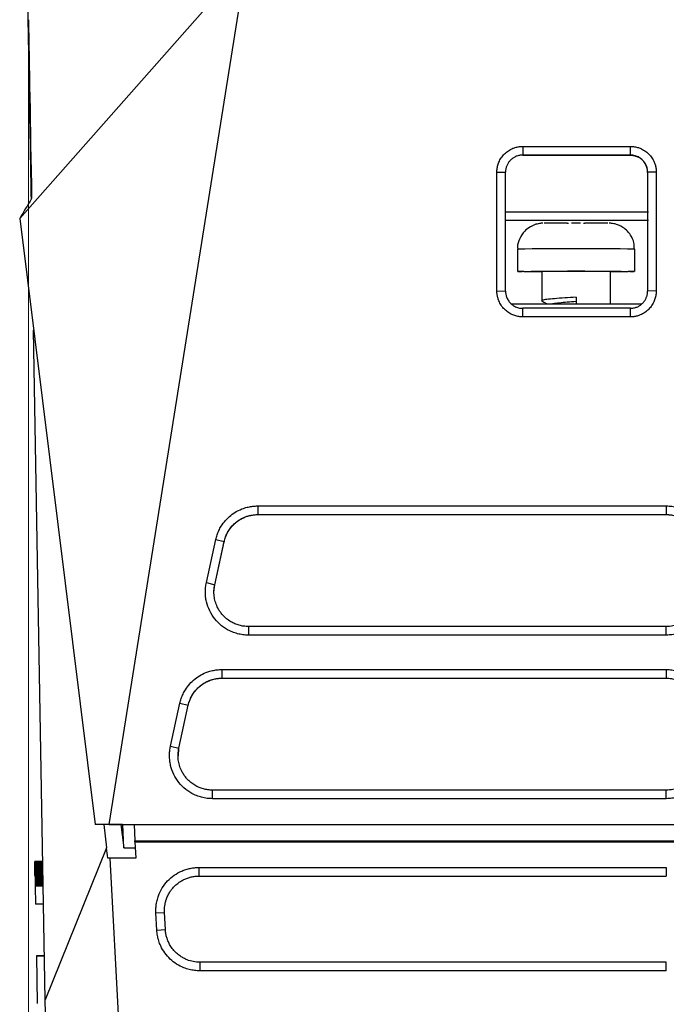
# Model space of a CAD drawing. Header units: millimetres. Extents: x -508 to 796, y -404 to 760.
# Tile 18 of 116: x 164 to 202, y -257 to -199. Entities that reach past the tile are written whole.
import ezdxf

# ---------------------------------------------------------------- set-up
doc = ezdxf.new("R2010")
doc.units = ezdxf.units.MM
doc.styles.add('SLDTEXTSTYLE0', font='TXT', dxfattribs={"width": 0.75})
doc.dimstyles.new('SLDDIMSTYLE0', dxfattribs={"dimtxt": 3.5, "dimasz": 3.302, "dimexe": 0, "dimexo": 0.0625, "dimgap": 0.875, "dimtad": 1, "dimrnd": 1e-09, "dimzin": 12, "dimdsep": 46, "dimtxsty": 'SLDTEXTSTYLE0', "dimsah": 1, "dimcen": 0.09, "dimadec": 0, "dimazin": 3, "dimtfac": 1, "dimtofl": 0, "dimtmove": 0, "dimatfit": 3, "dimfxl": 1, "dimfrac": 2, "dimtolj": 1, "dimtzin": 12, "dimarcsym": 0})

# ---------------------------------------------------------------- blocks, each defined once
blk = doc.blocks.new('_D_2')
at = {"color": 8, "linetype": 'Continuous', "lineweight": 0}
for p, q in [((164.791, -200.444), (164.791, -376.835)), ((295.857, -200.444), (295.857, -376.835)), ((164.791, -375.835), (295.857, -375.835))]:
    blk.add_line(p, q, dxfattribs=at)
at = {"color": 8, "linetype": 'Continuous', "lineweight": 18}
for points in [[(164.791, -375.835), (168.093, -376.343), (168.093, -375.327)], [(295.857, -375.835), (292.555, -375.327), (292.555, -376.343)]]:
    blk.add_solid(points, dxfattribs=at)
at = {"color": 8, "linetype": 'Continuous', "lineweight": 18, "insert": (228.883, -371.324), "char_height": 3.5, "attachment_point": 1, "style": 'SLDTEXTSTYLE0'}
blk.add_mtext('131.07', dxfattribs=at)

msp = doc.modelspace()

# ---------------------------------------------------------------- linework, layer by layer
at = {"color": 7, "linetype": 'Continuous', "lineweight": 25}
for p, q in [((164.284, -210.979), (177.44, -196.092)), ((169.481, -246.172), (177.44, -196.092)), ((193.489, -206.8), (199.739, -206.8)), ((193.489, -206.8), (193.489, -207.302)), ((199.739, -207.302), (199.739, -206.8)), ((193.489, -207.302), (199.739, -207.302)), ((193.489, -207.302), (193.489, -207.312)), ((199.739, -207.312), (193.489, -207.312)), ((199.739, -207.312), (199.739, -207.302)), ((191.989, -215.19), (191.989, -208.291)), ((191.989, -208.291), (192.489, -208.301)), ((192.489, -215.201), (192.489, -208.301)), ((201.239, -208.291), (200.739, -208.301)), ((201.239, -208.291), (201.239, -215.19)), ((192.489, -210.596), (200.788, -210.596)), ((164.284, -210.979), (168.67, -246.176)), ((192.489, -211.093), (200.788, -211.093)), ((196.588, -211.255), (196.327, -211.255)), ((196.849, -211.255), (196.588, -211.255)), ((193.188, -212.761), (193.188, -214.061)), ((199.988, -214.061), (199.988, -212.761)), ((193.557, -214.066), (194.588, -214.066)), ((194.588, -214.061), (194.588, -215.761)), ((198.588, -215.955), (198.588, -214.061)), ((198.588, -214.066), (199.618, -214.066)), ((191.989, -215.19), (192.489, -215.201)), ((201.239, -215.19), (200.739, -215.201)), ((200.39, -215.955), (192.839, -215.955)), ((196.588, -215.555), (196.588, -215.955)), ((199.739, -216.201), (193.489, -216.201)), ((193.489, -216.699), (193.489, -216.201)), ((199.739, -216.699), (199.739, -216.201)), ((199.739, -216.699), (193.489, -216.699)), ((165.771, -256.346), (165.093, -217.472)), ((178.108, -227.674), (201.824, -227.674)), ((178.108, -227.674), (178.108, -228.176)), ((201.824, -227.674), (201.824, -228.176)), ((178.108, -228.176), (201.824, -228.176)), ((178.108, -228.176), (178.108, -228.177)), ((178.108, -228.177), (201.824, -228.177)), ((201.824, -228.176), (201.824, -228.177)), ((175.12, -232.129), (175.668, -229.63)), ((175.607, -232.246), (176.154, -229.748)), ((175.607, -232.248), (176.154, -229.749)), ((175.668, -229.63), (176.154, -229.748)), ((176.154, -229.748), (176.154, -229.749)), ((175.12, -232.129), (175.607, -232.246)), ((175.563, -232.676), (175.607, -232.248)), ((175.607, -232.246), (175.607, -232.248)), ((201.824, -234.674), (177.561, -234.674)), ((177.561, -234.674), (177.561, -235.173)), ((201.824, -235.173), (201.824, -234.674)), ((201.824, -235.173), (177.561, -235.173)), ((176.027, -237.172), (201.824, -237.172)), ((176.027, -237.172), (176.027, -237.674)), ((201.824, -237.172), (201.824, -237.674)), ((176.027, -237.674), (201.824, -237.674)), ((176.027, -237.674), (176.027, -237.675)), ((176.027, -237.675), (201.824, -237.675)), ((201.824, -237.674), (201.824, -237.675)), ((173.039, -241.627), (173.587, -239.128)), ((173.526, -241.744), (174.073, -239.245)), ((173.526, -241.746), (174.073, -239.247)), ((173.587, -239.128), (174.073, -239.245)), ((174.073, -239.245), (174.073, -239.247)), ((173.039, -241.627), (173.526, -241.744)), ((173.504, -242.175), (173.526, -241.746)), ((173.526, -241.744), (173.526, -241.746)), ((201.824, -244.172), (175.48, -244.172)), ((175.48, -244.67), (175.48, -244.172)), ((201.824, -244.67), (201.824, -244.172)), ((201.824, -244.67), (175.48, -244.67)), ((169.481, -246.172), (168.67, -246.176)), ((170.255, -246.176), (168.67, -246.176)), ((169.16, -246.176), (169.329, -247.533)), ((169.481, -246.172), (291.167, -246.172)), ((170.16, -246.176), (170.329, -247.533)), ((170.255, -246.176), (170.265, -246.176)), ((170.265, -246.176), (170.921, -246.176)), ((170.329, -247.533), (170.265, -246.176)), ((170.921, -246.174), (289.727, -246.174)), ((170.921, -246.174), (170.971, -247.12)), ((170.974, -247.179), (170.971, -247.12)), ((170.971, -247.124), (289.677, -247.125)), ((170.974, -247.179), (289.674, -247.179)), ((170.974, -247.179), (171.023, -248.12)), ((169.329, -247.533), (165.771, -256.346)), ((170.329, -247.533), (170.993, -247.533)), ((165.632, -248.327), (165.157, -248.327)), ((165.157, -248.328), (165.157, -248.327)), ((165.632, -248.328), (165.157, -248.328)), ((165.157, -248.33), (165.157, -248.328)), ((165.632, -248.33), (165.157, -248.33)), ((165.157, -248.333), (165.157, -248.33)), ((165.632, -248.333), (165.157, -248.333)), ((165.158, -248.337), (165.157, -248.333)), ((165.632, -248.337), (165.158, -248.337)), ((165.158, -248.343), (165.158, -248.337)), ((165.632, -248.343), (165.158, -248.343)), ((165.158, -248.35), (165.158, -248.343)), ((165.632, -248.35), (165.158, -248.35)), ((165.158, -248.358), (165.158, -248.35)), ((165.632, -248.358), (165.158, -248.358)), ((165.158, -248.367), (165.158, -248.358)), ((165.632, -248.367), (165.158, -248.367)), ((165.158, -248.378), (165.158, -248.367)), ((165.632, -248.378), (165.158, -248.378)), ((165.158, -248.389), (165.158, -248.378)), ((165.633, -248.389), (165.158, -248.389)), ((165.159, -248.402), (165.158, -248.389)), ((165.633, -248.402), (165.159, -248.402)), ((165.159, -248.417), (165.159, -248.402)), ((165.633, -248.417), (165.159, -248.417)), ((165.159, -248.432), (165.159, -248.417)), ((165.633, -248.432), (165.159, -248.432)), ((165.159, -248.449), (165.159, -248.432)), ((165.634, -248.449), (165.159, -248.449)), ((165.16, -248.467), (165.159, -248.449)), ((165.634, -248.467), (165.16, -248.467)), ((165.16, -248.486), (165.16, -248.467)), ((165.634, -248.486), (165.16, -248.486)), ((165.161, -248.509), (165.16, -248.486)), ((165.635, -248.509), (165.161, -248.509)), ((165.161, -248.534), (165.161, -248.509)), ((165.635, -248.534), (165.161, -248.534)), ((165.161, -248.56), (165.161, -248.534)), ((165.636, -248.56), (165.161, -248.56)), ((165.162, -248.589), (165.161, -248.56)), ((165.636, -248.589), (165.162, -248.589)), ((165.162, -248.619), (165.162, -248.589)), ((165.637, -248.619), (165.162, -248.619)), ((165.163, -248.651), (165.162, -248.619)), ((165.637, -248.651), (165.163, -248.651)), ((165.164, -248.684), (165.163, -248.651)), ((169.521, -248.12), (174.378, -340.787)), ((171.023, -248.12), (169.521, -248.12)), ((165.638, -248.684), (165.164, -248.684)), ((165.164, -248.72), (165.164, -248.684)), ((165.638, -248.72), (165.164, -248.72)), ((165.165, -248.757), (165.164, -248.72)), ((165.639, -248.757), (165.165, -248.757)), ((165.166, -248.796), (165.165, -248.757)), ((165.64, -248.796), (165.166, -248.796)), ((165.166, -248.837), (165.166, -248.796)), ((165.64, -248.837), (165.166, -248.837)), ((165.167, -248.88), (165.166, -248.837)), ((165.641, -248.88), (165.167, -248.88)), ((165.168, -248.924), (165.167, -248.88)), ((165.642, -248.924), (165.168, -248.924)), ((165.169, -248.97), (165.168, -248.924)), ((165.643, -248.97), (165.169, -248.97)), ((165.169, -249.018), (165.169, -248.97)), ((165.644, -249.018), (165.169, -249.018)), ((165.17, -249.068), (165.169, -249.018)), ((165.644, -249.068), (165.17, -249.068)), ((165.171, -249.102), (165.17, -249.068)), ((165.645, -249.102), (165.171, -249.102)), ((165.171, -249.135), (165.171, -249.102)), ((165.171, -249.135), (165.646, -249.135)), ((165.171, -249.135), (165.172, -249.168)), ((165.646, -249.168), (165.172, -249.168)), ((165.172, -249.168), (165.173, -249.199)), ((165.647, -249.199), (165.173, -249.199)), ((165.173, -249.199), (165.173, -249.229)), ((165.647, -249.229), (165.173, -249.229)), ((165.173, -249.229), (165.174, -249.259)), ((174.688, -248.666), (201.824, -248.666)), ((174.688, -248.666), (174.688, -249.166)), ((174.688, -249.166), (201.824, -249.166)), ((201.824, -248.666), (201.824, -249.166)), ((165.648, -249.259), (165.174, -249.259)), ((165.174, -249.259), (165.174, -249.288)), ((165.648, -249.288), (165.174, -249.288)), ((165.174, -249.288), (165.175, -249.316)), ((165.649, -249.316), (165.175, -249.316)), ((165.175, -249.316), (165.175, -249.343)), ((165.649, -249.343), (165.175, -249.343)), ((165.175, -249.343), (165.176, -249.369)), ((165.65, -249.369), (165.176, -249.369)), ((165.176, -249.369), (165.176, -249.395)), ((165.65, -249.395), (165.176, -249.395)), ((165.176, -249.395), (165.176, -249.42)), ((165.651, -249.42), (165.176, -249.42)), ((165.176, -249.42), (165.177, -249.443)), ((165.651, -249.443), (165.177, -249.443)), ((165.177, -249.443), (165.177, -249.466)), ((165.651, -249.466), (165.177, -249.466)), ((165.177, -249.466), (165.178, -249.488)), ((165.652, -249.488), (165.178, -249.488)), ((165.178, -249.488), (165.178, -249.509)), ((165.652, -249.509), (165.178, -249.509)), ((165.178, -249.509), (165.178, -249.532)), ((165.653, -249.532), (165.178, -249.532)), ((165.178, -249.532), (165.179, -249.554)), ((165.653, -249.554), (165.179, -249.554)), ((165.179, -249.554), (165.179, -249.575)), ((165.653, -249.575), (165.179, -249.575)), ((165.179, -249.575), (165.179, -249.595)), ((165.654, -249.595), (165.179, -249.595)), ((165.179, -249.595), (165.18, -249.614)), ((165.654, -249.614), (165.18, -249.614)), ((165.18, -249.614), (165.18, -249.632)), ((165.654, -249.632), (165.18, -249.632)), ((165.18, -249.632), (165.18, -249.648)), ((165.655, -249.648), (165.18, -249.648)), ((165.18, -249.648), (165.181, -249.664)), ((165.655, -249.664), (165.181, -249.664)), ((165.181, -249.664), (165.181, -249.679)), ((165.655, -249.679), (165.181, -249.679)), ((165.181, -249.679), (165.181, -249.693)), ((165.655, -249.693), (165.181, -249.693)), ((165.181, -249.693), (165.181, -249.706)), ((165.656, -249.706), (165.181, -249.706)), ((165.181, -249.706), (165.182, -249.718)), ((165.656, -249.718), (165.182, -249.718)), ((165.182, -249.718), (165.182, -249.729)), ((165.656, -249.729), (165.182, -249.729)), ((165.182, -249.729), (165.182, -249.739)), ((165.656, -249.739), (165.182, -249.739)), ((165.182, -249.739), (165.182, -249.748)), ((165.656, -249.748), (165.182, -249.748)), ((165.182, -249.748), (165.182, -249.756)), ((165.656, -249.756), (165.182, -249.756)), ((165.182, -249.756), (165.2, -250.79)), ((165.675, -250.79), (165.2, -250.79)), ((172.192, -251.305), (172.691, -251.27)), ((172.244, -252.304), (172.192, -251.305)), ((172.743, -252.269), (172.691, -251.27)), ((172.244, -252.304), (172.743, -252.269)), ((165.253, -253.789), (165.727, -253.789)), ((165.253, -253.789), (165.301, -256.553)), ((165.727, -253.789), (165.253, -253.789)), ((174.74, -254.165), (174.74, -254.665)), ((201.824, -254.165), (174.74, -254.165)), ((201.824, -254.665), (201.824, -254.165)), ((201.824, -254.665), (174.74, -254.665)), ((167.245, -340.787), (165.771, -256.346))]:
    msp.add_line(p, q, dxfattribs=at)
at = {"color": 7, "linetype": 'Continuous', "lineweight": 25, "flags": 128}
msp.add_lwpolyline([(193.557, -214.066), (193.242, -214.063), (193.209, -214.06), (193.462, -214.057), (193.978, -214.054), (194.715, -214.052), (195.61, -214.051), (196.588, -214.05), (197.565, -214.051), (198.46, -214.052), (199.197, -214.054), (199.714, -214.057), (199.966, -214.06), (199.933, -214.063), (199.618, -214.066)], dxfattribs=at)
at = {"color": 7, "linetype": 'Continuous', "lineweight": 25}
for centre, radius, start, end in [((196.002, -392.05), 180.794, 89.97751, 90.3939), ((197.174, -392.05), 180.794, 89.6061, 90.02249), ((196.588, -435.949), 221.896, 89.48357, 90.51643)]:
    msp.add_arc(centre, radius, start, end, dxfattribs=at)
at = {"color": 250, "linetype": 'Continuous', "lineweight": 25}
msp.add_arc((196.588, -622.738), 409.991, 89.52485, 90.47515, dxfattribs=at)
at = {"color": 7, "linetype": 'Continuous', "lineweight": 25}
msp.add_ellipse((199.739, -208.31), major_axis=(1, 0), ratio=0.999936, start_param=0, end_param=1.104122, dxfattribs=at)
for points, knots in [([(164.789, -200.036), (164.775, -199.253), (164.748, -197.686), (164.724, -196.311), (164.712, -195.616), (164.713, -195.679), (164.713, -195.699)], [0, 0, 0, 0, 0.2889654, 0.5779269, 0.8661025, 1, 1, 1, 1]), ([(164.809, -201.18), (164.807, -201.08), (164.804, -200.88), (164.799, -200.591), (164.794, -200.308), (164.791, -200.127), (164.789, -200.036)], [0, 0, 0, 0, 0.250003, 0.5, 0.749997, 1, 1, 1, 1]), ([(164.96, -209.859), (164.948, -209.127), (164.91, -206.968), (164.859, -204.019), (164.825, -202.125), (164.809, -201.18)], [0, 0, 0, 0, 0.204388, 0.603099, 1, 1, 1, 1]), ([(191.989, -208.291), (191.99, -208.251), (191.992, -208.173), (192.006, -208.057), (192.029, -207.942), (192.061, -207.829), (192.123, -207.664), (192.235, -207.456), (192.423, -207.229), (192.651, -207.042), (192.884, -206.919), (193.1, -206.846), (193.293, -206.807), (193.424, -206.802), (193.489, -206.8)], [0, 0, 0, 0, 0.050252, 0.100071, 0.149774, 0.199679, 0.250101, 0.374783, 0.499871, 0.624605, 0.749647, 0.833175, 0.916147, 1, 1, 1, 1]), ([(199.739, -206.8), (199.779, -206.801), (199.857, -206.803), (199.974, -206.817), (200.088, -206.839), (200.201, -206.871), (200.367, -206.931), (200.576, -207.041), (200.804, -207.228), (200.993, -207.455), (201.118, -207.686), (201.192, -207.902), (201.232, -208.095), (201.237, -208.225), (201.239, -208.291)], [0, 0, 0, 0, 0.050325, 0.100192, 0.149906, 0.199775, 0.250104, 0.374913, 0.499881, 0.62468, 0.749651, 0.833324, 0.916279, 1, 1, 1, 1]), ([(193.489, -207.302), (193.456, -207.302), (193.39, -207.304), (193.293, -207.32), (193.199, -207.343), (193.109, -207.375), (193.024, -207.415), (192.944, -207.461), (192.87, -207.514), (192.802, -207.573), (192.741, -207.636), (192.686, -207.703), (192.638, -207.774), (192.597, -207.847), (192.563, -207.921), (192.535, -207.997), (192.514, -208.074), (192.5, -208.15), (192.491, -208.226), (192.49, -208.277), (192.489, -208.301)], [0, 0, 0, 0, 0.063416, 0.125907, 0.187473, 0.248114, 0.30783, 0.366621, 0.424487, 0.481428, 0.537445, 0.592537, 0.646704, 0.699948, 0.752266, 0.803661, 0.854131, 0.903678, 0.952301, 1, 1, 1, 1]), ([(200.739, -208.301), (200.738, -208.267), (200.736, -208.197), (200.719, -208.092), (200.69, -207.986), (200.649, -207.881), (200.595, -207.78), (200.528, -207.682), (200.447, -207.592), (200.354, -207.51), (200.25, -207.438), (200.134, -207.38), (200.009, -207.336), (199.876, -207.307), (199.785, -207.303), (199.739, -207.302)], [0, 0, 0, 0, 0.065991, 0.133804, 0.203438, 0.274893, 0.348171, 0.42327, 0.500192, 0.578936, 0.659503, 0.741893, 0.826106, 0.912141, 1, 1, 1, 1]), ([(199.739, -207.312), (199.746, -207.312), (199.764, -207.312), (199.794, -207.313), (199.834, -207.316), (199.88, -207.321), (199.927, -207.329), (199.975, -207.339), (200.021, -207.351), (200.07, -207.367), (200.115, -207.383), (200.155, -207.401), (200.178, -207.412), (200.189, -207.417)], [0, 0, 0, 0, 0.034364, 0.086073, 0.155884, 0.244087, 0.340197, 0.422842, 0.535009, 0.65419, 0.780812, 0.889935, 1, 1, 1, 1]), ([(194.665, -211.261), (194.655, -211.261), (194.641, -211.261), (194.584, -211.264), (194.459, -211.275), (194.226, -211.322), (193.905, -211.462), (193.561, -211.732), (193.297, -212.146), (193.164, -212.528), (193.198, -212.737), (193.203, -212.768)], [0, 0, 0, 0, 0.054514, 0.076528, 0.106631, 0.217902, 0.361607, 0.533784, 0.742003, 0.960875, 1, 1, 1, 1]), ([(199.966, -212.759), (199.966, -212.637), (199.966, -212.354), (199.785, -211.971), (199.529, -211.661), (199.259, -211.463), (199.008, -211.347), (198.803, -211.291), (198.659, -211.27), (198.583, -211.264), (198.55, -211.262), (198.526, -211.261), (198.514, -211.261), (198.507, -211.261)], [0, 0, 0, 0, 0.148059, 0.343581, 0.503458, 0.63866, 0.750962, 0.839477, 0.901146, 0.92695, 0.945128, 0.967538, 1, 1, 1, 1]), ([(193.489, -216.699), (193.45, -216.698), (193.371, -216.697), (193.254, -216.682), (193.138, -216.659), (193.025, -216.627), (192.859, -216.565), (192.649, -216.452), (192.421, -216.263), (192.233, -216.033), (192.109, -215.799), (192.036, -215.582), (191.996, -215.388), (191.992, -215.256), (191.989, -215.19)], [0, 0, 0, 0, 0.050252, 0.10007, 0.149773, 0.199677, 0.250099, 0.374786, 0.499865, 0.624596, 0.74964, 0.833189, 0.916165, 1, 1, 1, 1]), ([(192.489, -215.201), (192.49, -215.233), (192.492, -215.299), (192.507, -215.397), (192.532, -215.496), (192.567, -215.593), (192.614, -215.689), (192.672, -215.781), (192.741, -215.868), (192.822, -215.948), (192.912, -216.021), (193.013, -216.083), (193.122, -216.134), (193.239, -216.172), (193.362, -216.196), (193.447, -216.199), (193.489, -216.201)], [0, 0, 0, 0, 0.06168, 0.12486, 0.189538, 0.255716, 0.323393, 0.39257, 0.463248, 0.535425, 0.609103, 0.684281, 0.760959, 0.839139, 0.918819, 1, 1, 1, 1]), ([(201.239, -215.19), (201.238, -215.23), (201.237, -215.309), (201.222, -215.426), (201.2, -215.542), (201.168, -215.655), (201.107, -215.822), (200.996, -216.032), (200.809, -216.262), (200.581, -216.452), (200.348, -216.577), (200.13, -216.652), (199.936, -216.692), (199.805, -216.697), (199.739, -216.699)], [0, 0, 0, 0, 0.050321, 0.100185, 0.149899, 0.19977, 0.250102, 0.374912, 0.499875, 0.624692, 0.749644, 0.833292, 0.916248, 1, 1, 1, 1]), ([(199.739, -216.201), (199.772, -216.2), (199.838, -216.198), (199.935, -216.183), (200.029, -216.16), (200.119, -216.128), (200.204, -216.088), (200.283, -216.042), (200.357, -215.989), (200.425, -215.93), (200.487, -215.867), (200.541, -215.8), (200.589, -215.73), (200.631, -215.657), (200.665, -215.582), (200.693, -215.506), (200.714, -215.429), (200.729, -215.353), (200.738, -215.277), (200.739, -215.226), (200.739, -215.201)], [0, 0, 0, 0, 0.063274, 0.12564, 0.187097, 0.247646, 0.307286, 0.366019, 0.423843, 0.480759, 0.536768, 0.591868, 0.646061, 0.699345, 0.751723, 0.803193, 0.853755, 0.90341, 0.952159, 1, 1, 1, 1]), ([(196.588, -215.555), (196.363, -215.569), (195.912, -215.597), (195.316, -215.643), (194.854, -215.685), (194.618, -215.733), (194.542, -215.761), (194.601, -215.775), (194.602, -215.776)], [0, 0, 0, 0, 0.20022, 0.402323, 0.600866, 0.803627, 0.996047, 1, 1, 1, 1]), ([(194.6, -215.776), (194.673, -215.818), (194.775, -215.878), (194.878, -215.937), (194.908, -215.955)], [0, 0, 0, 0, 0.709328, 1, 1, 1, 1]), ([(196.588, -215.806), (196.411, -215.82), (196.057, -215.849), (195.597, -215.894), (195.289, -215.928), (195.206, -215.949), (195.182, -215.955)], [0, 0, 0, 0, 0.294737, 0.592261, 0.884517, 1, 1, 1, 1]), ([(175.668, -229.63), (175.679, -229.584), (175.7, -229.493), (175.742, -229.358), (175.791, -229.227), (175.848, -229.098), (175.912, -228.973), (176.03, -228.77), (176.228, -228.505), (176.535, -228.214), (176.887, -227.977), (177.232, -227.823), (177.548, -227.732), (177.826, -227.683), (178.014, -227.677), (178.108, -227.674)], [0, 0, 0, 0, 0.041877, 0.0835, 0.125005, 0.166528, 0.208205, 0.250169, 0.374995, 0.500041, 0.624855, 0.749927, 0.833381, 0.916384, 1, 1, 1, 1]), ([(201.824, -227.674), (201.879, -227.675), (201.988, -227.677), (202.151, -227.693), (202.311, -227.72), (202.47, -227.756), (202.626, -227.804), (202.881, -227.899), (203.221, -228.078), (203.601, -228.391), (203.916, -228.77), (204.122, -229.156), (204.245, -229.517), (204.312, -229.838), (204.32, -230.056), (204.324, -230.165)], [0, 0, 0, 0, 0.041996, 0.083636, 0.125096, 0.166557, 0.208198, 0.250195, 0.37507, 0.500044, 0.624914, 0.749881, 0.83351, 0.916394, 1, 1, 1, 1]), ([(176.154, -229.748), (176.177, -229.646), (176.236, -229.448), (176.37, -229.169), (176.53, -228.937), (176.7, -228.75), (176.884, -228.587), (177.062, -228.466), (177.272, -228.355), (177.492, -228.266), (177.786, -228.193), (177.995, -228.176), (178.108, -228.176)], [2, 2, 2, 2, 2.551207, 3.09408, 3.634766, 4.042059, 4.429978, 4.93318, 5.184004, 5.684079, 6.186135, 6.785343, 6.785343, 6.785343, 6.785343]), ([(176.154, -229.749), (176.166, -229.702), (176.188, -229.609), (176.234, -229.473), (176.289, -229.343), (176.351, -229.218), (176.421, -229.101), (176.497, -228.989), (176.579, -228.885), (176.667, -228.788), (176.759, -228.699), (176.855, -228.617), (176.954, -228.542), (177.056, -228.475), (177.16, -228.415), (177.266, -228.362), (177.372, -228.316), (177.479, -228.277), (177.586, -228.245), (177.693, -228.22), (177.799, -228.2), (177.903, -228.187), (178.006, -228.179), (178.074, -228.178), (178.108, -228.177)], [0, 0, 0, 0, 0.053593, 0.106412, 0.158455, 0.209723, 0.260215, 0.309933, 0.358875, 0.407042, 0.454434, 0.501051, 0.546893, 0.59196, 0.636251, 0.679768, 0.722509, 0.764476, 0.805667, 0.846084, 0.885725, 0.924592, 0.962683, 1, 1, 1, 1]), ([(201.824, -228.176), (201.874, -228.176), (202.021, -228.181), (202.215, -228.21), (202.449, -228.272), (202.674, -228.358), (202.886, -228.476), (203.088, -228.62), (203.277, -228.79), (203.453, -229.005), (203.586, -229.22), (203.704, -229.471), (203.799, -229.79), (203.824, -230.046), (203.824, -230.176)], [2, 2, 2, 2, 2.262221, 2.777919, 3.032739, 3.539382, 4.046379, 4.313409, 4.848748, 5.38378, 5.783311, 6.181319, 6.852446, 7.53746, 7.53746, 7.53746, 7.53746]), ([(201.824, -228.177), (201.873, -228.178), (201.972, -228.18), (202.124, -228.198), (202.281, -228.228), (202.441, -228.272), (202.603, -228.333), (202.766, -228.41), (202.926, -228.505), (203.082, -228.619), (203.232, -228.752), (203.371, -228.904), (203.498, -229.076), (203.609, -229.266), (203.701, -229.473), (203.77, -229.696), (203.815, -229.933), (203.821, -230.095), (203.824, -230.177)], [0, 0, 0, 0, 0.046496, 0.095126, 0.1458902, 0.1987885, 0.2538209, 0.3109873, 0.3702876, 0.4317219, 0.4952898, 0.5609914, 0.6288266, 0.6987951, 0.7708969, 0.8451317, 0.9214995, 1, 1, 1, 1]), ([(177.561, -235.173), (177.507, -235.172), (177.4, -235.17), (177.24, -235.154), (177.083, -235.129), (176.929, -235.094), (176.776, -235.048), (176.626, -234.993), (176.358, -234.874), (175.993, -234.647), (175.596, -234.248), (175.294, -233.774), (175.139, -233.331), (175.074, -232.964), (175.057, -232.684), (175.069, -232.404), (175.103, -232.221), (175.12, -232.129)], [0, 0, 0, 0, 0.036098, 0.071834, 0.107355, 0.14281, 0.17835, 0.214124, 0.250278, 0.375081, 0.500073, 0.624864, 0.749849, 0.812305, 0.874915, 0.937423, 1, 1, 1, 1]), ([(177.561, -234.674), (177.515, -234.674), (177.381, -234.67), (177.203, -234.646), (176.986, -234.593), (176.775, -234.52), (176.528, -234.395), (176.314, -234.245), (176.131, -234.079), (175.984, -233.912), (175.857, -233.73), (175.773, -233.576), (175.709, -233.434), (175.67, -233.332), (175.63, -233.202), (175.598, -233.07), (175.576, -232.936), (175.563, -232.8), (175.559, -232.691), (175.564, -232.496), (175.583, -232.357), (175.607, -232.246)], [2, 2, 2, 2, 2.238118, 2.710601, 2.945596, 3.414243, 3.88281, 4.400439, 4.789516, 5.17955, 5.56928, 5.958083, 6.101398, 6.387769, 6.530803, 6.816566, 7.102322, 7.245346, 7.531946, 7.675657, 8.26832, 8.26832, 8.26832, 8.26832]), ([(204.324, -232.664), (204.323, -232.719), (204.321, -232.828), (204.305, -232.992), (204.278, -233.153), (204.241, -233.312), (204.194, -233.469), (204.098, -233.725), (203.918, -234.065), (203.605, -234.447), (203.225, -234.762), (202.836, -234.97), (202.474, -235.094), (202.152, -235.16), (201.934, -235.168), (201.824, -235.173)], [0, 0, 0, 0, 0.041995, 0.083635, 0.125095, 0.166556, 0.208197, 0.250196, 0.37507, 0.500044, 0.624919, 0.74988, 0.833505, 0.916389, 1, 1, 1, 1]), ([(203.824, -232.674), (203.824, -232.724), (203.819, -232.871), (203.79, -233.066), (203.728, -233.3), (203.641, -233.526), (203.523, -233.738), (203.379, -233.939), (203.21, -234.127), (202.996, -234.302), (202.783, -234.434), (202.532, -234.553), (202.212, -234.649), (201.954, -234.674), (201.824, -234.674)], [2, 2, 2, 2, 2.260462, 2.775589, 3.029963, 3.535488, 4.041222, 4.305599, 4.835645, 5.365386, 5.760954, 6.155075, 6.826761, 7.513128, 7.513128, 7.513128, 7.513128]), ([(173.587, -239.128), (173.598, -239.082), (173.619, -238.991), (173.661, -238.856), (173.71, -238.725), (173.767, -238.596), (173.831, -238.471), (173.95, -238.268), (174.147, -238.003), (174.455, -237.712), (174.806, -237.475), (175.151, -237.321), (175.467, -237.23), (175.745, -237.181), (175.933, -237.175), (176.027, -237.172)], [0, 0, 0, 0, 0.041877, 0.0835, 0.125005, 0.166528, 0.208205, 0.250169, 0.374996, 0.500041, 0.624854, 0.749927, 0.833382, 0.916384, 1, 1, 1, 1]), ([(201.824, -237.172), (201.879, -237.173), (201.988, -237.175), (202.151, -237.191), (202.311, -237.218), (202.47, -237.254), (202.626, -237.302), (202.881, -237.397), (203.221, -237.576), (203.601, -237.889), (203.916, -238.268), (204.122, -238.654), (204.245, -239.015), (204.312, -239.336), (204.32, -239.554), (204.324, -239.663)], [0, 0, 0, 0, 0.041997, 0.083637, 0.125097, 0.166558, 0.208198, 0.250195, 0.375068, 0.500044, 0.624915, 0.749881, 0.833508, 0.916392, 1, 1, 1, 1]), ([(174.073, -239.245), (174.096, -239.144), (174.156, -238.946), (174.29, -238.667), (174.449, -238.435), (174.619, -238.248), (174.803, -238.085), (174.982, -237.964), (175.191, -237.853), (175.411, -237.764), (175.706, -237.691), (175.914, -237.674), (176.027, -237.674)], [2, 2, 2, 2, 2.551209, 3.094085, 3.634774, 4.042069, 4.429991, 4.933196, 5.184022, 5.6841, 6.186159, 6.785369, 6.785369, 6.785369, 6.785369]), ([(174.073, -239.247), (174.085, -239.2), (174.107, -239.107), (174.153, -238.971), (174.208, -238.841), (174.27, -238.716), (174.34, -238.599), (174.416, -238.487), (174.498, -238.383), (174.586, -238.286), (174.678, -238.197), (174.774, -238.115), (174.873, -238.04), (174.975, -237.973), (175.079, -237.913), (175.185, -237.86), (175.292, -237.814), (175.399, -237.775), (175.505, -237.743), (175.612, -237.718), (175.718, -237.698), (175.822, -237.685), (175.925, -237.677), (175.993, -237.676), (176.027, -237.675)], [0, 0, 0, 0, 0.053593, 0.106412, 0.158455, 0.209723, 0.260215, 0.309933, 0.358875, 0.407042, 0.454434, 0.501051, 0.546893, 0.59196, 0.636251, 0.679768, 0.722509, 0.764476, 0.805667, 0.846084, 0.885725, 0.924592, 0.962683, 1, 1, 1, 1]), ([(201.824, -237.674), (201.874, -237.674), (202.021, -237.679), (202.215, -237.708), (202.449, -237.77), (202.674, -237.856), (202.886, -237.974), (203.088, -238.118), (203.277, -238.288), (203.453, -238.503), (203.586, -238.718), (203.704, -238.969), (203.799, -239.288), (203.824, -239.544), (203.824, -239.673)], [2, 2, 2, 2, 2.262219, 2.777914, 3.032733, 3.539374, 4.04637, 4.313399, 4.848734, 5.383759, 5.783286, 6.18129, 6.852412, 7.537423, 7.537423, 7.537423, 7.537423]), ([(201.824, -237.675), (201.873, -237.676), (201.972, -237.678), (202.124, -237.696), (202.281, -237.726), (202.441, -237.77), (202.603, -237.831), (202.766, -237.908), (202.926, -238.003), (203.082, -238.117), (203.232, -238.25), (203.371, -238.402), (203.498, -238.574), (203.609, -238.764), (203.701, -238.971), (203.77, -239.194), (203.815, -239.431), (203.821, -239.593), (203.824, -239.675)], [0, 0, 0, 0, 0.046496, 0.095126, 0.14589, 0.198789, 0.253821, 0.310987, 0.370288, 0.431722, 0.49529, 0.560991, 0.628827, 0.698795, 0.770897, 0.845132, 0.921499, 1, 1, 1, 1]), ([(175.48, -244.67), (175.426, -244.669), (175.319, -244.668), (175.16, -244.652), (175.003, -244.627), (174.848, -244.592), (174.695, -244.546), (174.545, -244.491), (174.277, -244.372), (173.912, -244.145), (173.515, -243.746), (173.213, -243.272), (173.058, -242.829), (172.993, -242.461), (172.976, -242.182), (172.988, -241.902), (173.022, -241.719), (173.039, -241.627)], [0, 0, 0, 0, 0.036095, 0.07183, 0.10735, 0.142805, 0.178345, 0.214121, 0.250277, 0.375087, 0.500073, 0.624863, 0.749849, 0.812306, 0.874915, 0.937423, 1, 1, 1, 1]), ([(175.48, -244.172), (175.434, -244.172), (175.3, -244.168), (175.122, -244.143), (174.905, -244.091), (174.694, -244.018), (174.447, -243.893), (174.233, -243.743), (174.05, -243.577), (173.904, -243.41), (173.776, -243.228), (173.692, -243.074), (173.628, -242.932), (173.589, -242.83), (173.549, -242.7), (173.517, -242.568), (173.495, -242.433), (173.482, -242.298), (173.478, -242.189), (173.483, -241.994), (173.502, -241.855), (173.526, -241.744)], [2, 2, 2, 2, 2.238118, 2.710603, 2.945597, 3.414243, 3.882809, 4.40044, 4.78952, 5.179556, 5.569288, 5.958091, 6.101405, 6.387776, 6.53081, 6.816574, 7.10233, 7.245355, 7.531956, 7.675668, 8.26833, 8.26833, 8.26833, 8.26833]), ([(204.324, -242.162), (204.323, -242.217), (204.321, -242.326), (204.305, -242.489), (204.278, -242.651), (204.241, -242.81), (204.194, -242.967), (204.098, -243.222), (203.918, -243.563), (203.605, -243.945), (203.225, -244.26), (202.836, -244.468), (202.474, -244.592), (202.152, -244.658), (201.934, -244.666), (201.824, -244.67)], [0, 0, 0, 0, 0.041993, 0.08363, 0.12509, 0.166552, 0.208195, 0.250196, 0.375074, 0.500044, 0.624918, 0.74988, 0.833505, 0.916389, 1, 1, 1, 1]), ([(203.824, -242.172), (203.824, -242.222), (203.819, -242.369), (203.79, -242.564), (203.728, -242.798), (203.641, -243.024), (203.523, -243.236), (203.379, -243.437), (203.21, -243.625), (202.996, -243.8), (202.783, -243.932), (202.532, -244.051), (202.212, -244.147), (201.954, -244.172), (201.824, -244.172)], [2, 2, 2, 2, 2.260462, 2.775589, 3.029962, 3.535485, 4.041219, 4.305597, 4.835644, 5.365384, 5.760951, 6.155072, 6.826757, 7.513125, 7.513125, 7.513125, 7.513125]), ([(172.192, -251.305), (172.19, -251.256), (172.186, -251.159), (172.192, -251.014), (172.205, -250.87), (172.226, -250.727), (172.256, -250.585), (172.294, -250.445), (172.379, -250.193), (172.548, -249.841), (172.861, -249.438), (173.246, -249.102), (173.619, -248.896), (173.936, -248.777), (174.182, -248.713), (174.433, -248.673), (174.603, -248.668), (174.688, -248.666)], [0, 0, 0, 0, 0.03608, 0.071848, 0.107424, 0.142927, 0.178479, 0.2142, 0.250208, 0.37509, 0.500031, 0.624906, 0.749859, 0.812677, 0.874868, 0.937089, 1, 1, 1, 1]), ([(172.691, -251.27), (172.687, -251.208), (172.687, -251.084), (172.703, -250.898), (172.736, -250.715), (172.792, -250.516), (172.862, -250.341), (172.951, -250.17), (173.045, -250.02), (173.153, -249.879), (173.288, -249.732), (173.439, -249.597), (173.63, -249.464), (173.821, -249.359), (174.027, -249.273), (174.242, -249.212), (174.463, -249.174), (174.613, -249.166), (174.688, -249.166)], [2, 2, 2, 2, 2.327278, 2.654044, 2.979358, 3.30393, 3.736666, 3.969329, 4.318754, 4.668835, 4.902687, 5.369695, 5.733595, 6.125628, 6.517094, 6.908967, 7.302417, 7.6987, 7.6987, 7.6987, 7.6987]), ([(174.74, -254.665), (174.687, -254.664), (174.582, -254.662), (174.424, -254.647), (174.269, -254.622), (174.115, -254.588), (173.964, -254.543), (173.716, -254.454), (173.385, -254.286), (173.011, -253.993), (172.697, -253.636), (172.484, -253.269), (172.35, -252.926), (172.272, -252.619), (172.253, -252.41), (172.244, -252.304)], [0, 0, 0, 0, 0.042025, 0.0837, 0.125193, 0.166669, 0.208296, 0.25024, 0.375135, 0.500098, 0.624993, 0.749959, 0.833473, 0.916365, 1, 1, 1, 1]), ([(174.74, -254.165), (174.613, -254.165), (174.362, -254.141), (174.05, -254.05), (173.804, -253.937), (173.595, -253.811), (173.384, -253.645), (173.216, -253.467), (173.073, -253.276), (172.964, -253.096), (172.871, -252.885), (172.806, -252.687), (172.762, -252.481), (172.747, -252.34), (172.743, -252.269)], [2, 2, 2, 2, 2.669861, 3.32653, 3.710833, 4.096513, 4.612921, 5.1297, 5.38754, 5.875533, 6.241097, 6.608351, 6.97921, 7.355551, 7.355551, 7.355551, 7.355551])]:
    msp.add_open_spline(points, degree=3, knots=knots, dxfattribs=at)
for points in [[(164.791, -199.444), (164.836, -202.006), (164.898, -205.477), (164.975, -209.835)], [(200.739, -208.301), (200.739, -210.601), (200.739, -212.901), (200.739, -215.201)], [(164.975, -209.835), (164.745, -210.217), (164.515, -210.598), (164.284, -210.979)], [(194.738, -211.26), (194.738, -211.26), (194.738, -211.26), (194.739, -211.26)], [(194.759, -211.26), (194.752, -211.26), (194.745, -211.26), (194.739, -211.26)], [(196.073, -211.255), (196.073, -211.255), (196.073, -211.255), (196.073, -211.255)], [(196.073, -211.255), (196.099, -211.255), (196.125, -211.255), (196.151, -211.255)], [(197.024, -211.255), (197.05, -211.255), (197.076, -211.255), (197.103, -211.255)], [(197.103, -211.255), (197.103, -211.255), (197.103, -211.255), (197.103, -211.255)], [(198.437, -211.26), (198.43, -211.26), (198.423, -211.26), (198.417, -211.26)], [(198.437, -211.26), (198.437, -211.26), (198.437, -211.26), (198.437, -211.26)], [(169.403, -248.12), (169.378, -247.924), (169.353, -247.729), (169.329, -247.533)], [(169.521, -248.12), (169.482, -248.12), (169.442, -248.12), (169.403, -248.12)]]:
    msp.add_open_spline(points, degree=3, dxfattribs=at)

# ---------------------------------------------------------------- dimensions: what is measured, and where the dimension line sits
at = {"color": 8, "linetype": 'Continuous', "lineweight": 18}
dim = msp.add_linear_dim(base=(295.857, -375.835), p1=(164.791, -199.444), p2=(295.857, -199.444), dimstyle='SLDDIMSTYLE0', dxfattribs=at)
dim.commit()
dim.dimension.update_dxf_attribs({"geometry": '_D_2', "text_midpoint": (235.995, -375.835), "dimtype": 160})

doc.saveas('drawing.dxf')
